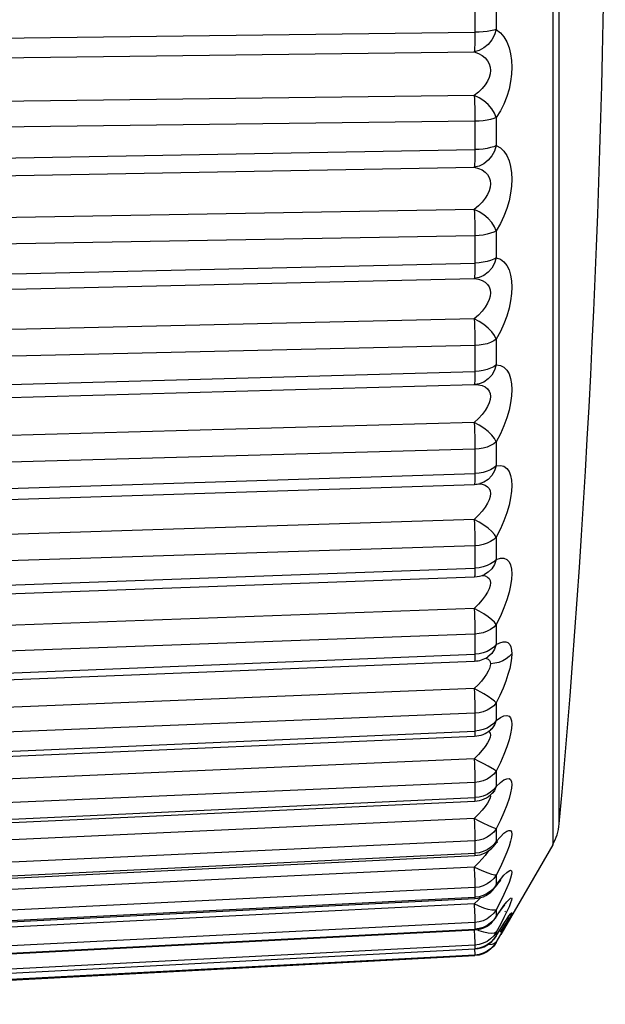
# Model space of a CAD drawing. Header units: millimetres. Extents: x -2579 to 1363, y -329 to 2298.
# Tile 117 of 256: x -468 to -464, y 1562 to 1569. Entities that reach past the tile are written whole.
import ezdxf

# ---------------------------------------------------------------- set-up
doc = ezdxf.new("R2010")
doc.units = ezdxf.units.MM
doc.header["$LTSCALE"] = 30.734
doc.layers.get('0').update_dxf_attribs({"linetype": 'CONTINUOUS'})

msp = doc.modelspace()

# ---------------------------------------------------------------- linework, layer by layer
at = {"color": 7}
for p, q in [((-464.512, 1577.5989), (-464.512, 1563.1806)), ((-464.4666, 1564.6684), (-464.4666, 1577.4557)), ((-465.0471, 1569.0008), (-465.0471, 1568.7686)), ((-464.9006, 1568.9849), (-464.9006, 1568.7868)), ((-471.3213, 1568.6889), (-465.0471, 1568.7686)), ((-471.3259, 1568.5537), (-465.0516, 1568.6332)), ((-465.0516, 1568.3341), (-471.3259, 1568.2545)), ((-465.0471, 1568.1881), (-465.0471, 1567.9616)), ((-464.9006, 1568.1819), (-464.9006, 1567.9889)), ((-465.0471, 1568.1568), (-471.3213, 1568.0773)), ((-471.3213, 1567.8489), (-465.0471, 1567.9616)), ((-471.3259, 1567.7273), (-465.0516, 1567.8398)), ((-465.0516, 1567.5502), (-471.3259, 1567.4376)), ((-465.0471, 1567.369), (-471.3213, 1567.2566)), ((-465.0471, 1567.3996), (-465.0471, 1567.1812)), ((-464.9006, 1567.4031), (-464.9006, 1567.2173)), ((-471.3213, 1567.0368), (-465.0471, 1567.1812)), ((-471.3259, 1566.9302), (-465.0516, 1567.0743)), ((-465.0516, 1566.7973), (-471.3259, 1566.6531)), ((-465.0471, 1566.6438), (-465.0471, 1566.4359)), ((-464.9006, 1566.6569), (-464.9006, 1566.4804)), ((-465.0471, 1566.6144), (-471.3213, 1566.4703)), ((-471.3213, 1566.2614), (-465.0471, 1566.4359)), ((-471.3259, 1566.1709), (-465.0516, 1566.3452)), ((-465.0503, 1566.3475), (-465.0515, 1566.3451)), ((-465.0515, 1566.3451), (-465.0465, 1566.3454)), ((-465.0462, 1566.3454), (-465.0465, 1566.3454)), ((-465.0516, 1566.0838), (-471.3259, 1565.9094)), ((-464.9006, 1565.9517), (-464.9006, 1565.7864)), ((-465.0471, 1565.9012), (-471.3213, 1565.7269)), ((-465.0471, 1565.9291), (-465.0471, 1565.734)), ((-471.3213, 1565.5313), (-465.0471, 1565.734)), ((-471.3249, 1565.4566), (-465.0507, 1565.6591)), ((-465.0503, 1565.6594), (-465.0507, 1565.6591)), ((-465.0112, 1565.6648), (-465.0119, 1565.6646)), ((-464.9418, 1565.5763), (-464.9483, 1565.5539)), ((-465.0516, 1565.4175), (-471.3259, 1565.2149)), ((-464.9006, 1565.2951), (-464.9006, 1565.1428)), ((-465.0471, 1565.2371), (-471.3213, 1565.0346)), ((-465.0471, 1565.2632), (-465.0471, 1565.0831)), ((-471.3213, 1564.8544), (-465.0471, 1565.0831)), ((-465.0174, 1565.0857), (-465.0471, 1565.0831)), ((-471.3242, 1564.7944), (-465.0499, 1565.0228)), ((-465.0491, 1565.0244), (-465.0499, 1565.0228)), ((-464.9485, 1565.011), (-464.9419, 1564.9973)), ((-464.9419, 1564.9973), (-464.9397, 1564.9812)), ((-464.9397, 1564.9812), (-464.9418, 1564.9627)), ((-465.0516, 1564.8057), (-471.3259, 1564.5771)), ((-464.9006, 1564.6943), (-464.9006, 1564.5567)), ((-464.4669, 1564.5148), (-464.4666, 1564.6684)), ((-465.0471, 1564.6295), (-471.3213, 1564.401)), ((-465.0471, 1564.6535), (-465.0471, 1564.4903)), ((-471.3213, 1564.2381), (-465.0471, 1564.4903)), ((-465.0174, 1564.4932), (-465.0471, 1564.4903)), ((-464.9892, 1564.4998), (-465.0174, 1564.4932)), ((-464.9571, 1564.4733), (-464.9572, 1564.4732)), ((-471.3235, 1564.1915), (-465.0493, 1564.4435)), ((-464.9413, 1564.4378), (-464.9398, 1564.4252)), ((-464.9398, 1564.4252), (-464.9413, 1564.4106)), ((-465.0516, 1564.255), (-471.3259, 1564.003)), ((-464.9846, 1564.2181), (-465.0516, 1564.255)), ((-464.9006, 1564.156), (-464.9006, 1564.0345)), ((-465.0471, 1564.085), (-471.3213, 1563.833)), ((-465.0471, 1564.1067), (-465.0471, 1563.9621)), ((-471.3229, 1563.6545), (-465.0487, 1563.9272)), ((-471.3213, 1563.6893), (-465.0471, 1563.9621)), ((-465.0174, 1563.9653), (-465.0471, 1563.9621)), ((-464.9544, 1563.9591), (-464.9485, 1563.956)), ((-464.94, 1563.9699), (-464.94, 1563.9698)), ((-464.4666, 1563.6029), (-464.4666, 1563.8962)), ((-465.0516, 1563.7716), (-471.3259, 1563.4988)), ((-464.9006, 1563.6859), (-464.912, 1563.6948)), ((-464.9006, 1563.6859), (-464.9006, 1563.5819)), ((-465.0471, 1563.6095), (-471.3213, 1563.3368)), ((-465.0471, 1563.6287), (-465.0471, 1563.5044)), ((-464.9006, 1563.5819), (-464.912, 1563.5543)), ((-465.0174, 1563.5079), (-465.0471, 1563.5044)), ((-464.9397, 1563.5151), (-464.9418, 1563.5023)), ((-464.9413, 1563.5222), (-464.9397, 1563.5151)), ((-464.9271, 1563.5345), (-464.9272, 1563.5344)), ((-464.912, 1563.5543), (-464.9271, 1563.5345)), ((-471.3224, 1563.1894), (-465.0482, 1563.4799)), ((-471.3213, 1563.2138), (-465.0471, 1563.5044)), ((-465.0216, 1563.3906), (-465.0516, 1563.3606)), ((-465.0516, 1563.3606), (-471.3259, 1563.0701)), ((-464.9006, 1563.2892), (-464.9006, 1563.204)), ((-464.9006, 1563.204), (-464.8719, 1563.2359)), ((-465.0471, 1563.2084), (-471.3213, 1562.9179)), ((-465.0471, 1563.2084), (-465.0471, 1563.1221)), ((-464.9177, 1563.1714), (-464.9179, 1563.1711)), ((-464.912, 1563.1791), (-464.9177, 1563.1714)), ((-464.9006, 1563.204), (-464.912, 1563.1791)), ((-464.512, 1563.1806), (-464.8688, 1562.5625)), ((-471.322, 1562.8012), (-465.0477, 1563.1062)), ((-471.3213, 1562.817), (-465.0471, 1563.1221)), ((-465.0174, 1563.1258), (-465.0471, 1563.1221)), ((-464.9385, 1563.1621), (-464.9626, 1563.146)), ((-464.9522, 1563.14), (-464.9594, 1563.1286)), ((-465.0216, 1563.0562), (-465.0516, 1563.0267)), ((-464.9962, 1563.0833), (-465.0216, 1563.0562)), ((-465.0516, 1563.0267), (-471.3259, 1562.7217)), ((-464.9006, 1562.9704), (-464.9006, 1562.9047)), ((-464.8476, 1562.9702), (-464.8277, 1562.99)), ((-464.9006, 1562.9047), (-464.9111, 1562.8841)), ((-465.0471, 1562.8859), (-471.3213, 1562.5809)), ((-465.0471, 1562.8859), (-465.0471, 1562.8195)), ((-464.9385, 1562.8611), (-464.9626, 1562.8443)), ((-464.9111, 1562.8841), (-464.9112, 1562.8839)), ((-464.8475, 1562.8392), (-464.8718, 1562.7891)), ((-465.0516, 1562.7734), (-471.3259, 1562.4572)), ((-471.3217, 1562.4941), (-465.0474, 1562.8104)), ((-471.3213, 1562.5031), (-465.0471, 1562.8195)), ((-465.0216, 1562.8021), (-465.0516, 1562.7734)), ((-465.0516, 1562.7734), (-465.0491, 1562.7159)), ((-465.0174, 1562.8233), (-465.0471, 1562.8195)), ((-465.006, 1562.818), (-465.0216, 1562.8021)), ((-464.8718, 1562.7891), (-464.9006, 1562.7329)), ((-464.8444, 1562.7617), (-464.8403, 1562.7664)), ((-464.9006, 1562.7329), (-464.9006, 1562.6875)), ((-464.8275, 1562.7207), (-464.8475, 1562.6802)), ((-464.8407, 1562.718), (-464.8357, 1562.7243)), ((-465.0471, 1562.6457), (-471.3213, 1562.3294)), ((-465.0471, 1562.6457), (-465.0471, 1562.5998)), ((-464.9064, 1562.6761), (-464.9065, 1562.6759)), ((-464.9006, 1562.6875), (-464.9064, 1562.6761)), ((-464.872, 1562.6004), (-464.8477, 1562.6383)), ((-464.8519, 1562.6087), (-464.8409, 1562.6263)), ((-464.8275, 1562.642), (-464.8474, 1562.6056)), ((-464.8409, 1562.6263), (-464.831, 1562.642)), ((-464.831, 1562.642), (-464.8225, 1562.6553)), ((-464.8225, 1562.6553), (-464.8158, 1562.6657)), ((-464.8183, 1562.6807), (-464.8169, 1562.6826)), ((-464.8158, 1562.6657), (-464.8095, 1562.6752)), ((-471.3214, 1562.2716), (-465.0472, 1562.5956)), ((-471.3213, 1562.2757), (-465.0471, 1562.5998)), ((-465.0512, 1562.5954), (-465.0491, 1562.5493)), ((-465.0471, 1562.5998), (-465.0472, 1562.5956)), ((-464.9033, 1562.5495), (-464.8797, 1562.5874)), ((-464.9006, 1562.5546), (-464.872, 1562.6004)), ((-464.9006, 1562.5792), (-464.9006, 1562.5546)), ((-464.9006, 1562.5076), (-464.8689, 1562.5624)), ((-464.8703, 1562.5789), (-464.8519, 1562.6087)), ((-465.0471, 1562.4974), (-465.0471, 1562.4903)), ((-465.0176, 1562.4942), (-465.0471, 1562.4903)), ((-464.903, 1562.55), (-464.9031, 1562.5499)), ((-464.9006, 1562.5546), (-464.903, 1562.55)), ((-464.9006, 1562.5111), (-464.9006, 1562.5076)), ((-465.0471, 1562.4903), (-471.3213, 1562.1662)), ((-471.3213, 1562.1371), (-465.0471, 1562.4654)), ((-471.3213, 1562.1361), (-465.0471, 1562.4643)), ((-465.0489, 1562.4642), (-465.0471, 1562.4252)), ((-465.0471, 1562.4903), (-465.0471, 1562.4654)), ((-465.0471, 1562.4654), (-465.0471, 1562.4643)), ((-465.0176, 1562.4254), (-465.0471, 1562.4214)), ((-465.0471, 1562.4252), (-465.0471, 1562.4214)), ((-471.4322, 1562.0831), (-465.0471, 1562.4178)), ((-465.0174, 1562.4219), (-465.0471, 1562.4178)), ((-465.0471, 1562.4214), (-465.0471, 1562.4178))]:
    msp.add_line(p, q, dxfattribs=at)
for points in [[(-464.9006, 1568.7868), (-464.912, 1568.75), (-464.9309, 1568.7156), (-464.9554, 1568.6855), (-464.9846, 1568.661), (-465.0177, 1568.6434), (-465.0516, 1568.6332)], [(-465.0471, 1568.7686), (-465.0471, 1568.738), (-465.0475, 1568.7095), (-465.0482, 1568.684), (-465.0491, 1568.6624), (-465.0503, 1568.6453), (-465.0516, 1568.6332)], [(-464.9006, 1568.7868), (-464.9177, 1568.782), (-464.9385, 1568.7775), (-464.9626, 1568.7739), (-464.9892, 1568.7712), (-465.0174, 1568.7693), (-465.0471, 1568.7686)], [(-464.9006, 1568.7868), (-464.8718, 1568.7649), (-464.8475, 1568.7368), (-464.8276, 1568.7019), (-464.8122, 1568.6622), (-464.8015, 1568.6194), (-464.7953, 1568.5741), (-464.7932, 1568.5278), (-464.7953, 1568.4798), (-464.8016, 1568.4294), (-464.8123, 1568.3779), (-464.8277, 1568.326), (-464.8476, 1568.2751), (-464.8719, 1568.2273), (-464.9006, 1568.1819)], [(-465.0516, 1568.6332), (-465.0216, 1568.6229), (-464.9963, 1568.6089), (-464.9755, 1568.5918), (-464.9594, 1568.5724), (-464.9483, 1568.5513), (-464.9418, 1568.529), (-464.9396, 1568.5061), (-464.9419, 1568.4824), (-464.9484, 1568.4575), (-464.9595, 1568.4319), (-464.9756, 1568.4061), (-464.9963, 1568.3807), (-465.0217, 1568.3565), (-465.0516, 1568.3341)], [(-465.0516, 1568.3341), (-465.0503, 1568.3096), (-465.0491, 1568.2818), (-465.0482, 1568.2516), (-465.0475, 1568.2201), (-465.0471, 1568.1881)], [(-464.9006, 1568.1819), (-464.912, 1568.2126), (-464.9309, 1568.2426), (-464.9554, 1568.2712), (-464.9846, 1568.2967), (-465.0177, 1568.3177), (-465.0516, 1568.3341)], [(-464.9006, 1568.1819), (-464.9176, 1568.175), (-464.9385, 1568.169), (-464.9626, 1568.1641), (-464.9892, 1568.1603), (-465.0176, 1568.1579), (-465.0471, 1568.1568)], [(-464.9006, 1567.9889), (-464.912, 1567.9518), (-464.9309, 1567.9176), (-464.9554, 1567.888), (-464.9846, 1567.8646), (-465.0177, 1567.8483), (-465.0516, 1567.8398)], [(-464.9006, 1567.9889), (-464.9177, 1567.9816), (-464.9385, 1567.9749), (-464.9626, 1567.9695), (-464.9892, 1567.9655), (-465.0174, 1567.9627), (-465.0471, 1567.9616)], [(-464.9006, 1567.9889), (-464.8719, 1567.9729), (-464.8476, 1567.9502), (-464.8277, 1567.9201), (-464.8123, 1567.8846), (-464.8016, 1567.8452), (-464.7953, 1567.8025), (-464.7932, 1567.7579), (-464.7953, 1567.7109), (-464.8015, 1567.6611), (-464.8121, 1567.6095), (-464.8275, 1567.5562), (-464.8475, 1567.5032), (-464.8718, 1567.4524), (-464.9006, 1567.4031)], [(-465.0471, 1567.9616), (-465.0471, 1567.9321), (-465.0475, 1567.9053), (-465.0482, 1567.882), (-465.0491, 1567.8629), (-465.0503, 1567.8487), (-465.0516, 1567.8398)], [(-465.0516, 1567.8398), (-465.0217, 1567.8325), (-464.9964, 1567.8213), (-464.9756, 1567.8067), (-464.9596, 1567.7893), (-464.9485, 1567.77), (-464.9419, 1567.749), (-464.9397, 1567.727), (-464.9418, 1567.7038), (-464.9483, 1567.6791), (-464.9594, 1567.6534), (-464.9754, 1567.6269), (-464.9962, 1567.6004), (-465.0216, 1567.5745), (-465.0516, 1567.5502)], [(-465.0516, 1567.5502), (-465.0503, 1567.5236), (-465.0491, 1567.4943), (-465.0482, 1567.4632), (-465.0475, 1567.4313), (-465.0471, 1567.3996)], [(-464.9006, 1567.4031), (-464.912, 1567.4314), (-464.9309, 1567.4595), (-464.9554, 1567.4868), (-464.9846, 1567.5118), (-465.0177, 1567.5328), (-465.0516, 1567.5502)], [(-464.9006, 1567.4031), (-464.9176, 1567.3938), (-464.9385, 1567.3857), (-464.9626, 1567.379), (-464.9892, 1567.3739), (-465.0176, 1567.3706), (-465.0471, 1567.369)], [(-464.9006, 1567.2173), (-464.912, 1567.1804), (-464.9309, 1567.1466), (-464.9554, 1567.118), (-464.9846, 1567.0958), (-465.0177, 1567.081), (-465.0516, 1567.0743)], [(-465.0471, 1567.1812), (-465.0471, 1567.1532), (-465.0475, 1567.1283), (-465.0482, 1567.1074), (-465.0491, 1567.0912), (-465.0503, 1567.08), (-465.0516, 1567.0743)], [(-464.9006, 1567.2173), (-464.9177, 1567.2076), (-464.9385, 1567.1988), (-464.9626, 1567.1917), (-464.9892, 1567.1863), (-465.0174, 1567.1827), (-465.0471, 1567.1812)], [(-464.9006, 1567.2173), (-464.8719, 1567.2074), (-464.8476, 1567.1902), (-464.8277, 1567.1651), (-464.8123, 1567.134), (-464.8016, 1567.0983), (-464.7953, 1567.0586), (-464.7932, 1567.0164), (-464.7953, 1566.971), (-464.8015, 1566.9222), (-464.8121, 1566.8709), (-464.8275, 1566.8171), (-464.8475, 1566.7626), (-464.8718, 1566.7095), (-464.9006, 1566.6569)], [(-465.0516, 1567.0743), (-465.0217, 1567.0702), (-464.9964, 1567.0618), (-464.9756, 1567.0497), (-464.9596, 1567.0346), (-464.9485, 1567.0171), (-464.9419, 1566.9976), (-464.9397, 1566.9768), (-464.9418, 1566.9544), (-464.9483, 1566.9302), (-464.9594, 1566.9046), (-464.9754, 1566.8778), (-464.9962, 1566.8505), (-465.0216, 1566.8234), (-465.0516, 1566.7973)], [(-465.0516, 1566.7973), (-465.0503, 1566.769), (-465.0491, 1566.7386), (-465.0482, 1566.7069), (-465.0475, 1566.675), (-465.0471, 1566.6438)], [(-464.9006, 1566.6569), (-464.912, 1566.6826), (-464.9309, 1566.7085), (-464.9554, 1566.7343), (-464.9846, 1566.7584), (-465.0177, 1566.7793), (-465.0516, 1566.7973)], [(-464.9006, 1566.6569), (-464.9176, 1566.6453), (-464.9385, 1566.6352), (-464.9626, 1566.6268), (-464.9892, 1566.6205), (-465.0176, 1566.6163), (-465.0471, 1566.6144)], [(-465.0471, 1566.4359), (-465.0471, 1566.4097), (-465.0475, 1566.3871), (-465.0482, 1566.3688), (-465.0491, 1566.3555), (-465.0503, 1566.3475)], [(-464.9006, 1566.4804), (-464.9177, 1566.4684), (-464.9385, 1566.4577), (-464.9626, 1566.4489), (-464.9892, 1566.4423), (-465.0174, 1566.4378), (-465.0471, 1566.4359)], [(-464.9006, 1566.4804), (-464.912, 1566.4442), (-464.9309, 1566.4112), (-464.9554, 1566.3839), (-464.9846, 1566.3632), (-465.0177, 1566.35), (-465.0462, 1566.3454)], [(-464.9006, 1566.4804), (-464.8718, 1566.4767), (-464.8475, 1566.4652), (-464.8276, 1566.4453), (-464.8122, 1566.4188), (-464.8015, 1566.3871), (-464.7953, 1566.3508), (-464.7932, 1566.3114), (-464.7953, 1566.2682), (-464.8016, 1566.2208), (-464.8123, 1566.1702), (-464.8277, 1566.1166), (-464.8476, 1566.0616), (-464.8719, 1566.0068), (-464.9006, 1565.9517)], [(-465.0485, 1566.3453), (-465.0216, 1566.3442), (-464.9963, 1566.3387), (-464.9755, 1566.3293), (-464.9595, 1566.3165), (-464.9484, 1566.301), (-464.9419, 1566.2832), (-464.9396, 1566.2638), (-464.9419, 1566.2424), (-464.9484, 1566.2189), (-464.9596, 1566.1937), (-464.9756, 1566.1669), (-464.9963, 1566.1392), (-465.0217, 1566.1113), (-465.0516, 1566.0838)], [(-465.0516, 1566.0838), (-465.0503, 1566.0542), (-465.0491, 1566.0229), (-465.0482, 1565.9909), (-465.0475, 1565.9593), (-465.0471, 1565.9291)], [(-464.9006, 1565.9517), (-464.912, 1565.9745), (-464.9309, 1565.9978), (-464.9554, 1566.0218), (-464.9846, 1566.0447), (-465.0177, 1566.0653), (-465.0516, 1566.0838)], [(-464.9006, 1565.9517), (-464.9176, 1565.9379), (-464.9385, 1565.9259), (-464.9626, 1565.9159), (-464.9892, 1565.9084), (-465.0176, 1565.9034), (-465.0471, 1565.9012)], [(-464.9006, 1565.7864), (-464.9177, 1565.7722), (-464.9385, 1565.7596), (-464.9626, 1565.7492), (-464.9892, 1565.7415), (-465.0174, 1565.7363), (-465.0471, 1565.734)], [(-464.9006, 1565.7864), (-464.912, 1565.7511), (-464.9309, 1565.7194), (-464.9554, 1565.6936), (-464.9846, 1565.6746), (-465.0112, 1565.6648)], [(-464.9006, 1565.7864), (-464.8719, 1565.7889), (-464.8476, 1565.7833), (-464.8277, 1565.769), (-464.8123, 1565.7477), (-464.8016, 1565.7204), (-464.7953, 1565.6881), (-464.7932, 1565.6518), (-464.7953, 1565.6113), (-464.8015, 1565.5662), (-464.8121, 1565.517), (-464.8275, 1565.464), (-464.8475, 1565.4085), (-464.8718, 1565.3524), (-464.9006, 1565.2951)], [(-465.0471, 1565.734), (-465.0471, 1565.7098), (-465.0475, 1565.6897), (-465.0482, 1565.6743), (-465.0491, 1565.6641), (-465.0503, 1565.6594)], [(-465.0217, 1565.6625), (-464.9964, 1565.66), (-464.9756, 1565.6535)], [(-464.9756, 1565.6535), (-464.9596, 1565.6433), (-464.9485, 1565.63)], [(-464.9485, 1565.63), (-464.9419, 1565.6142), (-464.9397, 1565.5963), (-464.9418, 1565.5763)], [(-464.9483, 1565.5539), (-464.9594, 1565.5293), (-464.9754, 1565.5028), (-464.9962, 1565.4748), (-465.0216, 1565.4462), (-465.0516, 1565.4175)], [(-465.0516, 1565.4175), (-465.0503, 1565.3868), (-465.0491, 1565.355), (-465.0482, 1565.3231), (-465.0475, 1565.2922), (-465.0471, 1565.2632)], [(-464.9006, 1565.2951), (-464.912, 1565.3147), (-464.9309, 1565.3353), (-464.9554, 1565.3571), (-464.9846, 1565.3787), (-465.0177, 1565.3987), (-465.0516, 1565.4175)], [(-464.9006, 1565.2951), (-464.9176, 1565.2793), (-464.9385, 1565.2654), (-464.9626, 1565.254), (-464.9892, 1565.2454), (-465.0176, 1565.2397), (-465.0471, 1565.2371)], [(-464.9006, 1565.1428), (-464.9177, 1565.1266), (-464.9385, 1565.1123), (-464.9626, 1565.1005), (-464.9892, 1565.0916), (-465.0174, 1565.0857)], [(-464.9006, 1565.1428), (-464.912, 1565.1089), (-464.9309, 1565.0788), (-464.9554, 1565.0548), (-464.9804, 1565.0396)], [(-464.9006, 1565.1428), (-464.8719, 1565.1515), (-464.8476, 1565.1518), (-464.8277, 1565.1432), (-464.8123, 1565.1271), (-464.8016, 1565.1046), (-464.7953, 1565.0764), (-464.7932, 1565.0438), (-464.7953, 1565.0064), (-464.8015, 1564.9638), (-464.8121, 1564.9166), (-464.8275, 1564.8647), (-464.8475, 1564.8097), (-464.8718, 1564.7531), (-464.9006, 1564.6943)], [(-465.0471, 1565.0831), (-465.0471, 1565.0612), (-465.0475, 1565.0438), (-465.0482, 1565.0314), (-465.0491, 1565.0244)], [(-464.9977, 1565.0332), (-464.9964, 1565.0332), (-464.9756, 1565.0295), (-464.9596, 1565.0219), (-464.9485, 1565.011)], [(-464.9418, 1564.9627), (-464.9483, 1564.9416), (-464.9594, 1564.9179)], [(-464.9594, 1564.9179), (-464.9754, 1564.8919), (-464.9962, 1564.8641), (-465.0216, 1564.8351), (-465.0516, 1564.8057)], [(-465.0516, 1564.8057), (-465.0503, 1564.7742), (-465.0491, 1564.7422), (-465.0482, 1564.7108), (-465.0475, 1564.6809), (-465.0471, 1564.6535)], [(-464.9006, 1564.6943), (-464.912, 1564.7105), (-464.9309, 1564.7281), (-464.9554, 1564.7476), (-464.9846, 1564.7676), (-465.0177, 1564.7868), (-465.0516, 1564.8057)], [(-464.9006, 1564.6943), (-464.9176, 1564.6766), (-464.9385, 1564.6612), (-464.9626, 1564.6484), (-464.9892, 1564.6387), (-465.0176, 1564.6324), (-465.0471, 1564.6295)], [(-464.9006, 1564.5567), (-464.9177, 1564.5387), (-464.9385, 1564.5227), (-464.9626, 1564.5096), (-464.9892, 1564.4998)], [(-464.9006, 1564.5567), (-464.912, 1564.5246), (-464.9309, 1564.4963), (-464.9571, 1564.4733)], [(-464.9006, 1564.5567), (-464.8752, 1564.5703), (-464.8531, 1564.5771), (-464.8345, 1564.5769), (-464.8193, 1564.5704), (-464.8077, 1564.5582), (-464.7996, 1564.541), (-464.7948, 1564.5198), (-464.7933, 1564.494)], [(-465.0471, 1564.4903), (-465.0471, 1564.471), (-465.0475, 1564.4565), (-465.0482, 1564.4472), (-465.0491, 1564.4435), (-465.0493, 1564.4435)], [(-464.9751, 1564.4637), (-464.9669, 1564.4623), (-464.9549, 1564.4566), (-464.9464, 1564.4484), (-464.9413, 1564.4378)], [(-464.7933, 1564.494), (-464.8103, 1564.4752), (-464.8311, 1564.4589), (-464.8551, 1564.4454), (-464.8818, 1564.4351), (-464.9102, 1564.4283), (-464.9398, 1564.4252)], [(-464.7933, 1564.494), (-464.7948, 1564.4645), (-464.7996, 1564.431), (-464.8077, 1564.3931), (-464.8193, 1564.3515), (-464.8345, 1564.3062), (-464.8532, 1564.2581), (-464.8752, 1564.2081), (-464.9006, 1564.156)], [(-464.4666, 1563.8962), (-464.4664, 1564.0012), (-464.4666, 1564.1092), (-464.4666, 1564.2343), (-464.4669, 1564.5148)], [(-464.9413, 1564.4106), (-464.9464, 1564.3937), (-464.9549, 1564.3748), (-464.967, 1564.3538), (-464.9829, 1564.331), (-465.0023, 1564.3067), (-465.0252, 1564.2812), (-465.0516, 1564.255)], [(-465.0516, 1564.255), (-465.0503, 1564.2231), (-465.0491, 1564.1914), (-465.0482, 1564.1608), (-465.0475, 1564.1322), (-465.0471, 1564.1067)], [(-464.9006, 1564.156), (-464.912, 1564.1686), (-464.9309, 1564.1829), (-464.9554, 1564.1999), (-464.9846, 1564.2181)], [(-464.9006, 1564.156), (-464.9176, 1564.1366), (-464.9385, 1564.1196), (-464.9626, 1564.1057), (-464.9892, 1564.0951), (-465.0176, 1564.0881), (-465.0471, 1564.085)], [(-464.9006, 1564.0345), (-464.8719, 1564.0553), (-464.8476, 1564.0673), (-464.8277, 1564.0702), (-464.8123, 1564.0651), (-464.8016, 1564.0527), (-464.7953, 1564.0338), (-464.7932, 1564.0096), (-464.7953, 1563.9794), (-464.8015, 1563.9433), (-464.8121, 1563.9016), (-464.8275, 1563.8538), (-464.8475, 1563.8014), (-464.8718, 1563.7456), (-464.9006, 1563.6859)], [(-464.9626, 1563.9832), (-464.9892, 1563.9725), (-465.0174, 1563.9653)], [(-464.9006, 1564.0345), (-464.9177, 1564.0148), (-464.9385, 1563.9975), (-464.9626, 1563.9832)], [(-464.9006, 1564.0345), (-464.912, 1564.0045), (-464.9309, 1563.9784), (-464.94, 1563.9699)], [(-465.0471, 1563.9621), (-465.0471, 1563.9456), (-465.0475, 1563.9341), (-465.0482, 1563.9281), (-465.0487, 1563.9272)], [(-464.9485, 1563.956), (-464.9419, 1563.9469), (-464.9397, 1563.9349)], [(-464.9397, 1563.9349), (-464.9418, 1563.92), (-464.9483, 1563.902)], [(-464.9399, 1563.97), (-464.9346, 1563.9742), (-464.9334, 1563.9751)], [(-464.9483, 1563.902), (-464.9594, 1563.881), (-464.9754, 1563.857), (-464.9962, 1563.8304)], [(-464.9962, 1563.8304), (-465.0216, 1563.8017), (-465.0516, 1563.7716)], [(-465.0516, 1563.7716), (-465.0503, 1563.7396), (-465.0491, 1563.7084), (-465.0482, 1563.6789), (-465.0475, 1563.6521), (-465.0471, 1563.6287)], [(-464.912, 1563.6948), (-464.9554, 1563.7201), (-464.9846, 1563.7362), (-465.0177, 1563.7531), (-465.0516, 1563.7716)], [(-464.9006, 1563.6859), (-464.9176, 1563.665), (-464.9385, 1563.6468), (-464.9626, 1563.6318), (-464.9892, 1563.6204), (-465.0176, 1563.6129), (-465.0471, 1563.6095)], [(-464.9006, 1563.5819), (-464.9177, 1563.5608), (-464.9385, 1563.5423), (-464.9626, 1563.527)], [(-464.9006, 1563.5819), (-464.8719, 1563.6084), (-464.8476, 1563.6261), (-464.8277, 1563.6348), (-464.8123, 1563.6353), (-464.8016, 1563.6282), (-464.7953, 1563.6143), (-464.7932, 1563.5946), (-464.7953, 1563.5687), (-464.8015, 1563.5365), (-464.8121, 1563.4981), (-464.8275, 1563.4532), (-464.8475, 1563.403), (-464.8718, 1563.3485), (-464.9006, 1563.2892)], [(-464.4666, 1563.3241), (-464.4666, 1563.3253), (-464.4666, 1563.6029)], [(-464.9626, 1563.527), (-464.9892, 1563.5155), (-465.0174, 1563.5079)], [(-464.9273, 1563.5343), (-464.9198, 1563.5418), (-464.9126, 1563.5483), (-464.9095, 1563.5508), (-464.9094, 1563.5509)], [(-465.0471, 1563.5044), (-465.0471, 1563.4908), (-465.0475, 1563.4826), (-465.0482, 1563.4799)], [(-464.9754, 1563.4442), (-464.9962, 1563.4187), (-465.0216, 1563.3906)], [(-464.9418, 1563.5023), (-464.9483, 1563.4862), (-464.9594, 1563.4669), (-464.9754, 1563.4442)], [(-465.0516, 1563.3606), (-465.0503, 1563.329), (-465.0491, 1563.2987), (-465.0482, 1563.2706), (-465.0475, 1563.2457), (-465.0471, 1563.2248), (-465.0471, 1563.2084)], [(-464.9006, 1563.2892), (-464.912, 1563.2943), (-464.9309, 1563.3019), (-464.9554, 1563.3133), (-464.9846, 1563.3273), (-465.0177, 1563.3427), (-465.0516, 1563.3606)], [(-464.9006, 1563.2892), (-464.9176, 1563.2671), (-464.9385, 1563.2479), (-464.9626, 1563.232), (-464.9892, 1563.2199), (-465.0176, 1563.212), (-465.0471, 1563.2084)], [(-464.8719, 1563.2359), (-464.8477, 1563.2591), (-464.8278, 1563.2734), (-464.8124, 1563.2795), (-464.8017, 1563.2779), (-464.7954, 1563.2691), (-464.7932, 1563.2542), (-464.7953, 1563.2328), (-464.8015, 1563.2047), (-464.8121, 1563.1702), (-464.8275, 1563.1286), (-464.8475, 1563.0811), (-464.8718, 1563.0285), (-464.9006, 1562.9704)], [(-464.9006, 1563.204), (-464.9177, 1563.1816), (-464.9385, 1563.1621)], [(-464.9182, 1563.1708), (-464.9101, 1563.1803), (-464.8996, 1563.1919), (-464.8915, 1563.2001), (-464.89, 1563.2016)], [(-465.0471, 1563.1221), (-465.0471, 1563.1116), (-465.0475, 1563.1066), (-465.0477, 1563.1062)], [(-464.9626, 1563.146), (-464.9892, 1563.1338), (-465.0174, 1563.1258)], [(-464.9594, 1563.1286), (-464.9754, 1563.1076), (-464.9962, 1563.0833)], [(-465.0516, 1563.0267), (-465.0491, 1562.9666), (-465.0482, 1562.9404), (-465.0475, 1562.9177), (-465.0471, 1562.8993), (-465.0471, 1562.8859)], [(-464.9006, 1562.9704), (-464.912, 1562.9716), (-464.9309, 1562.9756), (-464.9554, 1562.984), (-464.9846, 1562.9956), (-465.0177, 1563.0095), (-465.0516, 1563.0267)], [(-464.9006, 1562.9704), (-464.9176, 1562.9473), (-464.9385, 1562.9272), (-464.9626, 1562.9106), (-464.9892, 1562.898), (-465.0176, 1562.8897), (-465.0471, 1562.8859)], [(-464.9006, 1562.9047), (-464.8719, 1562.9417), (-464.8476, 1562.9702)], [(-464.8277, 1562.99), (-464.8123, 1563.0017), (-464.8016, 1563.0054), (-464.7953, 1563.0018), (-464.7932, 1562.9918), (-464.7953, 1562.975), (-464.8015, 1562.9516), (-464.8121, 1562.9212)], [(-464.9006, 1562.9047), (-464.9177, 1562.8814), (-464.9385, 1562.8611)], [(-464.9116, 1562.8833), (-464.906, 1562.8908), (-464.8946, 1562.9058), (-464.8844, 1562.9184), (-464.8759, 1562.9285), (-464.8692, 1562.936), (-464.8681, 1562.9371)], [(-464.8121, 1562.9212), (-464.8275, 1562.8835), (-464.8475, 1562.8392)], [(-464.9626, 1562.8443), (-464.9892, 1562.8316), (-465.0174, 1562.8233)], [(-464.9006, 1562.7329), (-464.912, 1562.7302), (-464.9309, 1562.7306), (-464.9554, 1562.7359), (-464.9846, 1562.745), (-465.0177, 1562.7572), (-465.0516, 1562.7734)], [(-465.0471, 1562.8195), (-465.0471, 1562.8122), (-465.0474, 1562.8104)], [(-464.9068, 1562.6754), (-464.8983, 1562.6881), (-464.8881, 1562.7029), (-464.8786, 1562.7165), (-464.8699, 1562.7286), (-464.8621, 1562.7393), (-464.8552, 1562.7483), (-464.8494, 1562.7557), (-464.8444, 1562.7617)], [(-464.9006, 1562.6875), (-464.8719, 1562.7292), (-464.8476, 1562.7626)], [(-464.8476, 1562.7626), (-464.8277, 1562.7876), (-464.8123, 1562.8047), (-464.8016, 1562.8138), (-464.7953, 1562.8155), (-464.7932, 1562.8105), (-464.7953, 1562.7987), (-464.8015, 1562.78)], [(-464.8015, 1562.78), (-464.8121, 1562.7542), (-464.8275, 1562.7207)], [(-465.0491, 1562.7159), (-465.0482, 1562.6917), (-465.0475, 1562.6715), (-465.0471, 1562.656), (-465.0471, 1562.6457)], [(-464.9006, 1562.7329), (-464.9176, 1562.709), (-464.9385, 1562.6883), (-464.9626, 1562.6711), (-464.9892, 1562.6581), (-465.0176, 1562.6495), (-465.0471, 1562.6457)], [(-464.8477, 1562.6383), (-464.8278, 1562.6684), (-464.8124, 1562.6907), (-464.8017, 1562.7051)], [(-464.8017, 1562.7051), (-464.7954, 1562.7121), (-464.7932, 1562.7124), (-464.7952, 1562.7056), (-464.8014, 1562.6919)], [(-464.9385, 1562.6426), (-464.9626, 1562.6253), (-464.9892, 1562.6123)], [(-464.9006, 1562.6875), (-464.9177, 1562.6635), (-464.9385, 1562.6426)], [(-464.8475, 1562.6802), (-464.8718, 1562.6331), (-464.9006, 1562.5792)], [(-464.8797, 1562.5874), (-464.8617, 1562.6157), (-464.8532, 1562.6289), (-464.8453, 1562.6411), (-464.838, 1562.6522), (-464.8314, 1562.6619), (-464.8258, 1562.67), (-464.8213, 1562.6765), (-464.8183, 1562.6807)], [(-464.8014, 1562.6919), (-464.8121, 1562.6709), (-464.8275, 1562.642)], [(-464.9892, 1562.6123), (-465.0174, 1562.6037), (-465.0471, 1562.5998)], [(-464.9554, 1562.5716), (-464.9846, 1562.5782), (-465.0177, 1562.5885), (-465.0369, 1562.5971)], [(-464.9006, 1562.5792), (-464.9176, 1562.5549), (-464.9385, 1562.5337), (-464.9626, 1562.5162), (-464.9892, 1562.5029), (-465.0176, 1562.4942)], [(-464.9006, 1562.5792), (-464.912, 1562.5727), (-464.9309, 1562.5695), (-464.9554, 1562.5716)], [(-464.8474, 1562.6056), (-464.8718, 1562.5621), (-464.9006, 1562.5111)], [(-465.0491, 1562.5493), (-465.0475, 1562.5099), (-465.0471, 1562.4974)], [(-464.9385, 1562.509), (-464.9626, 1562.4914), (-464.9892, 1562.4781)], [(-464.9006, 1562.5111), (-464.9176, 1562.4866), (-464.9385, 1562.4652), (-464.9626, 1562.4476)], [(-464.9006, 1562.5076), (-464.9177, 1562.483), (-464.9385, 1562.4617), (-464.9626, 1562.444)], [(-464.9006, 1562.5111), (-464.912, 1562.5008), (-464.9309, 1562.4941), (-464.9554, 1562.493)], [(-464.9006, 1562.5546), (-464.9177, 1562.5302), (-464.9385, 1562.509)], [(-464.9892, 1562.4781), (-465.0174, 1562.4694), (-465.0471, 1562.4654)], [(-464.9626, 1562.4476), (-464.9892, 1562.4342), (-465.0176, 1562.4254)], [(-464.9626, 1562.444), (-464.9892, 1562.4306), (-465.0174, 1562.4219)], [(-465.0471, 1562.4214), (-471.3531, 1562.0915), (-471.3828, 1562.0902), (-471.4104, 1562.089), (-471.4357, 1562.0881)]]:
    msp.add_lwpolyline(points, dxfattribs=at)
for centre, radius, start, end in [((-543.1317, 1570.3898), 78.9818, 354.867361, 5.132639), ((-465.0565, 1565.839), 0.18, 271.84836, 284.32902), ((-465.0565, 1565.2027), 0.18, 272.08556, 294.98633), ((-465.0565, 1564.6233), 0.18, 272.29987, 303.53015), ((-465.0565, 1564.1071), 0.18, 272.48895, 310.31545), ((-465.0565, 1563.6597), 0.18, 272.65075, 315.95407), ((-464.8143, 1563.3552), 0.3491, 330.00075, 354.86736), ((-465.0565, 1563.286), 0.18, 272.78351, 320.43707), ((-465.0565, 1562.9902), 0.18, 272.88581, 323.88752), ((-465.0565, 1562.7754), 0.18, 272.95652, 326.51669), ((-465.0565, 1562.6441), 0.18, 272.99489, 328.49451)]:
    msp.add_arc(centre, radius, start, end, dxfattribs=at)

doc.saveas('drawing.dxf')
